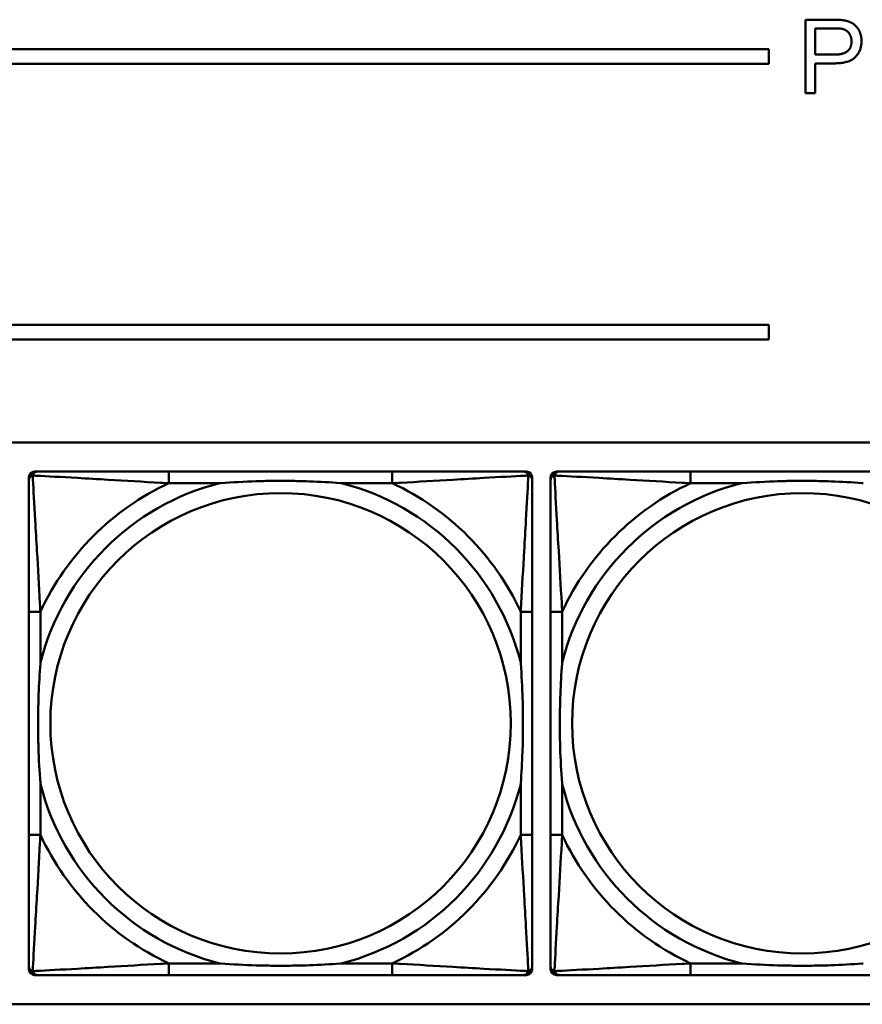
# Model space of a CAD drawing. Header units: inches. Extents: x 9.4 to 55.3, y 0.3 to 33.1.
# Tile 47 of 173: x 21.8 to 23, y 10.7 to 12. Entities that reach past the tile are written whole.
import ezdxf

# ---------------------------------------------------------------- set-up
doc = ezdxf.new("R2010")
doc.units = ezdxf.units.IN
doc.header["$MEASUREMENT"] = 0
doc.layers.add('Visible Edges(ANSI)', color=7, linetype='Continuous', lineweight=50)
doc.layers.add('Visible Tangent Edges(ANSI)', color=7, linetype='Continuous', lineweight=50)

msp = doc.modelspace()

# ---------------------------------------------------------------- linework, layer by layer
at = {"layer": 'Visible Edges(ANSI)'}
for p, q in [((22.8793, 12.0409), (22.9171, 12.0409)), ((22.8793, 11.9409), (22.8793, 12.0409)), ((22.8926, 11.9934), (22.8926, 12.0291)), ((22.8926, 12.0291), (22.9182, 12.0291)), ((14.6826, 12.001), (22.8296, 12.001)), ((22.8296, 12.001), (22.8296, 11.981)), ((22.9184, 11.9934), (22.8926, 11.9934)), ((22.8296, 11.981), (14.6826, 11.981)), ((22.9183, 11.9815), (22.8926, 11.9815)), ((22.8926, 11.9815), (22.8926, 11.9409)), ((22.8926, 11.9409), (22.8793, 11.9409)), ((14.6826, 11.6256), (22.8296, 11.6256)), ((22.8296, 11.6256), (22.8296, 11.6056)), ((22.8296, 11.6056), (14.6826, 11.6056)), ((14.6826, 11.4656), (31.7766, 11.4656)), ((21.8226, 10.7487), (21.8226, 11.418)), ((21.8304, 11.4259), (21.8344, 11.4259)), ((22.317, 11.4259), (22.0131, 11.4259)), ((22.4958, 11.4259), (22.4997, 11.4259)), ((22.5076, 11.418), (22.5076, 11.4141)), ((22.5326, 10.7487), (22.5326, 11.418)), ((22.5404, 11.4259), (22.5444, 11.4259)), ((23.027, 11.4259), (22.7231, 11.4259)), ((21.8226, 11.2353), (21.8226, 10.9314)), ((22.5076, 10.9314), (22.5076, 11.2353)), ((22.5326, 11.2353), (22.5326, 10.9314)), ((22.5076, 10.7527), (22.5076, 10.7487)), ((22.4997, 10.7408), (21.8304, 10.7408)), ((22.0131, 10.7408), (22.317, 10.7408)), ((23.2097, 10.7408), (22.5404, 10.7408)), ((22.7231, 10.7408), (23.027, 10.7408)), ((31.7766, 10.701), (14.6826, 10.701))]:
    msp.add_line(p, q, dxfattribs=at)
for centre, radius, start, end in [((21.8304, 11.418), 0.00787, 90, 180), ((21.8344, 11.4141), 0.0118, 90, 180), ((22.4958, 11.4141), 0.0118, 0, 90), ((22.4997, 11.418), 0.00787, 0, 90), ((22.5404, 11.418), 0.00787, 90, 180), ((22.5444, 11.4141), 0.0118, 90, 180), ((21.8344, 10.7527), 0.0118, 180, 270), ((21.8304, 10.7487), 0.00787, 180, 270), ((22.4958, 10.7527), 0.0118, 270, 360), ((22.4997, 10.7487), 0.00787, 270, 0), ((22.5444, 10.7527), 0.0118, 180, 270), ((22.5404, 10.7487), 0.00787, 180, 270)]:
    msp.add_arc(centre, radius, start, end, dxfattribs=at)
for points in [[(22.9171, 12.0409), (22.927, 12.0409), (22.9323, 12.0399)], [(22.9323, 12.0399), (22.9397, 12.0387), (22.9496, 12.0318), (22.9557, 12.0194), (22.9557, 12.012)], [(22.9182, 12.0291), (22.9272, 12.0291), (22.9305, 12.0282)], [(22.9305, 12.0282), (22.9357, 12.0268), (22.9421, 12.0178), (22.9421, 12.0116)], [(22.9557, 12.012), (22.9557, 11.9992), (22.9395, 11.9815), (22.9183, 11.9815)], [(22.9421, 12.0116), (22.9421, 12.0029), (22.9313, 11.9934), (22.9184, 11.9934)]]:
    msp.add_open_spline(points, degree=2, dxfattribs=at)
for points, knots in [([(22.0131, 11.4259), (22.0095, 11.4259), (22.006, 11.4259), (22.0024, 11.4259), (21.9692, 11.4259), (21.9355, 11.4259), (21.9046, 11.4259), (21.8776, 11.4259), (21.8521, 11.4259), (21.8387, 11.4259), (21.837, 11.4259), (21.8356, 11.4259), (21.8344, 11.4259)], [0, 0, 0, 0, 0.0272471, 0.0272471, 0.0272471, 0.2790553, 0.2790553, 0.2790553, 0.4988354, 0.4988354, 0.4988354, 0.5252205, 0.5252205, 0.5252205, 0.5252205]), ([(22.4958, 11.4259), (22.4809, 11.4259), (22.4393, 11.4259), (22.3987, 11.4259), (22.3721, 11.4259), (22.3443, 11.4259), (22.317, 11.4259)], [-0.5252205, -0.5252205, -0.5252205, -0.5252205, -0.20743, -0.20743, -0.20743, 0, 0, 0, 0]), ([(22.7231, 11.4259), (22.7195, 11.4259), (22.716, 11.4259), (22.7124, 11.4259), (22.6792, 11.4259), (22.6455, 11.4259), (22.6146, 11.4259), (22.5876, 11.4259), (22.5621, 11.4259), (22.5487, 11.4259), (22.547, 11.4259), (22.5456, 11.4259), (22.5444, 11.4259)], [0, 0, 0, 0, 0.0272471, 0.0272471, 0.0272471, 0.2790553, 0.2790553, 0.2790553, 0.4988354, 0.4988354, 0.4988354, 0.5252205, 0.5252205, 0.5252205, 0.5252205]), ([(21.8226, 11.4141), (21.8226, 11.3992), (21.8226, 11.3576), (21.8226, 11.3169), (21.8226, 11.2904), (21.8226, 11.2625), (21.8226, 11.2353)], [-0.5252205, -0.5252205, -0.5252205, -0.5252205, -0.20743, -0.20743, -0.20743, 0, 0, 0, 0]), ([(22.0823, 11.4101), (22.0828, 11.4102), (22.0832, 11.4102), (22.0997, 11.4114), (22.1158, 11.4123), (22.1387, 11.413), (22.1454, 11.4132), (22.1546, 11.4133), (22.1571, 11.4133), (22.1612, 11.4133), (22.1628, 11.4133), (22.1659, 11.4133), (22.1674, 11.4133), (22.171, 11.4133), (22.173, 11.4133), (22.1792, 11.4132), (22.1833, 11.4132), (22.1931, 11.413), (22.1987, 11.4128), (22.2184, 11.4121), (22.2325, 11.4113), (22.247, 11.4102), (22.2474, 11.4102), (22.2478, 11.4101)], [-0.416114, -0.416114, -0.416114, -0.416114, -0.4127691, -0.4127691, -0.2896446, -0.2896446, -0.2388934, -0.2388934, -0.2201881, -0.2201881, -0.2080204, -0.2080204, -0.196499, -0.196499, -0.1809939, -0.1809939, -0.149741, -0.149741, -0.1073162, -0.1073162, 0, 0, 0.0033356, 0.0033356, 0.0033356, 0.0033356]), ([(22.5076, 11.2353), (22.5076, 11.2389), (22.5076, 11.2425), (22.5076, 11.2461), (22.5076, 11.2793), (22.5076, 11.313), (22.5076, 11.3439), (22.5076, 11.3708), (22.5076, 11.3964), (22.5076, 11.4098), (22.5076, 11.4114), (22.5076, 11.4128), (22.5076, 11.4141)], [0, 0, 0, 0, 0.0272471, 0.0272471, 0.0272471, 0.2790553, 0.2790553, 0.2790553, 0.4988354, 0.4988354, 0.4988354, 0.5252205, 0.5252205, 0.5252205, 0.5252205]), ([(22.5326, 11.4141), (22.5326, 11.3992), (22.5326, 11.3576), (22.5326, 11.3169), (22.5326, 11.2904), (22.5326, 11.2625), (22.5326, 11.2353)], [-0.5252205, -0.5252205, -0.5252205, -0.5252205, -0.20743, -0.20743, -0.20743, 0, 0, 0, 0]), ([(22.7923, 11.4101), (22.7928, 11.4102), (22.7932, 11.4102), (22.8097, 11.4114), (22.8258, 11.4123), (22.8487, 11.413), (22.8554, 11.4132), (22.8646, 11.4133), (22.8671, 11.4133), (22.8712, 11.4133), (22.8728, 11.4133), (22.8759, 11.4133), (22.8774, 11.4133), (22.881, 11.4133), (22.883, 11.4133), (22.8892, 11.4132), (22.8933, 11.4132), (22.9031, 11.413), (22.9087, 11.4128), (22.9284, 11.4121), (22.9425, 11.4113), (22.957, 11.4102), (22.9574, 11.4102), (22.9578, 11.4101)], [-0.416114, -0.416114, -0.416114, -0.416114, -0.4127691, -0.4127691, -0.2896446, -0.2896446, -0.2388934, -0.2388934, -0.2201881, -0.2201881, -0.2080204, -0.2080204, -0.196499, -0.196499, -0.1809939, -0.1809939, -0.149741, -0.149741, -0.1073162, -0.1073162, 0, 0, 0.0033356, 0.0033356, 0.0033356, 0.0033356]), ([(21.8383, 11.0006), (21.8383, 11.0011), (21.8383, 11.0015), (21.837, 11.018), (21.8361, 11.0341), (21.8354, 11.057), (21.8353, 11.0637), (21.8352, 11.0729), (21.8352, 11.0754), (21.8351, 11.0794), (21.8351, 11.081), (21.8351, 11.0842), (21.8351, 11.0857), (21.8352, 11.0893), (21.8352, 11.0913), (21.8352, 11.0975), (21.8353, 11.1016), (21.8355, 11.1114), (21.8357, 11.117), (21.8364, 11.1367), (21.8372, 11.1508), (21.8383, 11.1652), (21.8383, 11.1657), (21.8383, 11.1661)], [-0.416114, -0.416114, -0.416114, -0.416114, -0.4127691, -0.4127691, -0.2896446, -0.2896446, -0.2388934, -0.2388934, -0.2201881, -0.2201881, -0.2080204, -0.2080204, -0.196499, -0.196499, -0.1809939, -0.1809939, -0.149741, -0.149741, -0.1073162, -0.1073162, 0, 0, 0.0033356, 0.0033356, 0.0033356, 0.0033356]), ([(22.4919, 11.1661), (22.4919, 11.1657), (22.4919, 11.1652), (22.4932, 11.1487), (22.494, 11.1327), (22.4947, 11.1097), (22.4949, 11.103), (22.495, 11.0938), (22.495, 11.0914), (22.495, 11.0873), (22.495, 11.0857), (22.495, 11.0826), (22.495, 11.081), (22.495, 11.0775), (22.495, 11.0754), (22.4949, 11.0692), (22.4949, 11.0651), (22.4947, 11.0554), (22.4945, 11.0498), (22.4938, 11.03), (22.493, 11.016), (22.4919, 11.0015), (22.4919, 11.0011), (22.4919, 11.0006)], [-0.416114, -0.416114, -0.416114, -0.416114, -0.4127691, -0.4127691, -0.2896446, -0.2896446, -0.2388934, -0.2388934, -0.2201881, -0.2201881, -0.2080204, -0.2080204, -0.196499, -0.196499, -0.1809939, -0.1809939, -0.149741, -0.149741, -0.1073162, -0.1073162, 0, 0, 0.0033356, 0.0033356, 0.0033356, 0.0033356]), ([(22.5483, 11.0006), (22.5483, 11.0011), (22.5483, 11.0015), (22.547, 11.018), (22.5461, 11.0341), (22.5454, 11.057), (22.5453, 11.0637), (22.5452, 11.0729), (22.5452, 11.0754), (22.5451, 11.0794), (22.5451, 11.081), (22.5451, 11.0842), (22.5451, 11.0857), (22.5452, 11.0893), (22.5452, 11.0913), (22.5452, 11.0975), (22.5453, 11.1016), (22.5455, 11.1114), (22.5457, 11.117), (22.5464, 11.1367), (22.5472, 11.1508), (22.5483, 11.1652), (22.5483, 11.1657), (22.5483, 11.1661)], [-0.416114, -0.416114, -0.416114, -0.416114, -0.4127691, -0.4127691, -0.2896446, -0.2896446, -0.2388934, -0.2388934, -0.2201881, -0.2201881, -0.2080204, -0.2080204, -0.196499, -0.196499, -0.1809939, -0.1809939, -0.149741, -0.149741, -0.1073162, -0.1073162, 0, 0, 0.0033356, 0.0033356, 0.0033356, 0.0033356]), ([(21.8226, 10.9314), (21.8226, 10.9042), (21.8226, 10.8763), (21.8226, 10.8498), (21.8226, 10.8091), (21.8226, 10.7675), (21.8226, 10.7527)], [3.9382945, 3.9382945, 3.9382945, 3.9382945, 4.1457245, 4.1457245, 4.1457245, 4.463515, 4.463515, 4.463515, 4.463515]), ([(22.5076, 10.7527), (22.5076, 10.7675), (22.5076, 10.8091), (22.5076, 10.8498), (22.5076, 10.8763), (22.5076, 10.9042), (22.5076, 10.9314)], [-0.5252205, -0.5252205, -0.5252205, -0.5252205, -0.20743, -0.20743, -0.20743, 0, 0, 0, 0]), ([(22.5326, 10.9314), (22.5326, 10.9042), (22.5326, 10.8763), (22.5326, 10.8498), (22.5326, 10.8091), (22.5326, 10.7675), (22.5326, 10.7527)], [3.9382945, 3.9382945, 3.9382945, 3.9382945, 4.1457245, 4.1457245, 4.1457245, 4.463515, 4.463515, 4.463515, 4.463515]), ([(22.2478, 10.7566), (22.2474, 10.7566), (22.247, 10.7565), (22.2325, 10.7554), (22.2184, 10.7546), (22.1987, 10.7539), (22.1931, 10.7538), (22.1833, 10.7536), (22.1792, 10.7535), (22.173, 10.7534), (22.171, 10.7534), (22.1674, 10.7534), (22.1659, 10.7534), (22.1628, 10.7534), (22.1612, 10.7534), (22.1571, 10.7534), (22.1546, 10.7535), (22.1454, 10.7536), (22.1387, 10.7537), (22.1158, 10.7544), (22.0997, 10.7553), (22.0832, 10.7565), (22.0828, 10.7566), (22.0823, 10.7566)], [-0.4149464, -0.4149464, -0.4149464, -0.4149464, -0.41162, -0.41162, -0.3046026, -0.3046026, -0.2622958, -0.2622958, -0.23113, -0.23113, -0.215668, -0.215668, -0.2041787, -0.2041787, -0.1920448, -0.1920448, -0.1733916, -0.1733916, -0.1227817, -0.1227817, 0, 0, 0.0033356, 0.0033356, 0.0033356, 0.0033356]), ([(22.9578, 10.7566), (22.9574, 10.7566), (22.957, 10.7565), (22.9425, 10.7554), (22.9284, 10.7546), (22.9087, 10.7539), (22.9031, 10.7538), (22.8933, 10.7536), (22.8892, 10.7535), (22.883, 10.7534), (22.881, 10.7534), (22.8774, 10.7534), (22.8759, 10.7534), (22.8728, 10.7534), (22.8712, 10.7534), (22.8671, 10.7534), (22.8646, 10.7535), (22.8554, 10.7536), (22.8487, 10.7537), (22.8258, 10.7544), (22.8097, 10.7553), (22.7932, 10.7565), (22.7928, 10.7566), (22.7923, 10.7566)], [-0.4149464, -0.4149464, -0.4149464, -0.4149464, -0.41162, -0.41162, -0.3046026, -0.3046026, -0.2622958, -0.2622958, -0.23113, -0.23113, -0.215668, -0.215668, -0.2041787, -0.2041787, -0.1920448, -0.1920448, -0.1733916, -0.1733916, -0.1227817, -0.1227817, 0, 0, 0.0033356, 0.0033356, 0.0033356, 0.0033356]), ([(21.8344, 10.7408), (21.8493, 10.7408), (21.8909, 10.7408), (21.9315, 10.7408), (21.958, 10.7408), (21.9859, 10.7408), (22.0131, 10.7408)], [-0.5252205, -0.5252205, -0.5252205, -0.5252205, -0.20743, -0.20743, -0.20743, 0, 0, 0, 0]), ([(22.317, 10.7408), (22.3443, 10.7408), (22.3721, 10.7408), (22.3987, 10.7408), (22.4393, 10.7408), (22.4809, 10.7408), (22.4958, 10.7408)], [3.9382945, 3.9382945, 3.9382945, 3.9382945, 4.1457245, 4.1457245, 4.1457245, 4.463515, 4.463515, 4.463515, 4.463515]), ([(22.5444, 10.7408), (22.5593, 10.7408), (22.6009, 10.7408), (22.6415, 10.7408), (22.668, 10.7408), (22.6959, 10.7408), (22.7231, 10.7408)], [-0.5252205, -0.5252205, -0.5252205, -0.5252205, -0.20743, -0.20743, -0.20743, 0, 0, 0, 0])]:
    msp.add_open_spline(points, degree=3, knots=knots, dxfattribs=at)
at = {"layer": 'Visible Tangent Edges(ANSI)'}
for p, q in [((22.0131, 11.4259), (22.0131, 11.4101)), ((22.317, 11.4259), (22.317, 11.4101)), ((22.7231, 11.4259), (22.7231, 11.4101)), ((22.0131, 11.4101), (22.0823, 11.4101)), ((22.2478, 11.4101), (22.317, 11.4101)), ((22.7231, 11.4101), (22.7923, 11.4101)), ((21.8383, 11.2353), (21.8226, 11.2353)), ((21.8383, 11.1661), (21.8383, 11.2353)), ((22.5076, 11.2353), (22.4919, 11.2353)), ((22.4919, 11.2353), (22.4919, 11.1661)), ((22.5483, 11.2353), (22.5326, 11.2353)), ((22.5483, 11.1661), (22.5483, 11.2353)), ((21.8383, 10.9314), (21.8383, 11.0006)), ((22.4919, 11.0006), (22.4919, 10.9314)), ((22.5483, 10.9314), (22.5483, 11.0006)), ((21.8383, 10.9314), (21.8226, 10.9314)), ((22.5076, 10.9314), (22.4919, 10.9314)), ((22.5483, 10.9314), (22.5326, 10.9314)), ((22.0131, 10.7566), (22.0131, 10.7408)), ((22.0823, 10.7566), (22.0131, 10.7566)), ((22.317, 10.7566), (22.2478, 10.7566)), ((22.317, 10.7566), (22.317, 10.7408)), ((22.7231, 10.7566), (22.7231, 10.7408)), ((22.7923, 10.7566), (22.7231, 10.7566))]:
    msp.add_line(p, q, dxfattribs=at)
for centre in [(22.1651, 11.0834), (22.8751, 11.0834)]:
    msp.add_circle(centre, 0.3133, dxfattribs=at)
for centre, radius, start, end in [((22.1651, 11.0834), 0.3371, 104.2103, 165.7897), ((22.1651, 11.0834), 0.3604, 114.9407, 155.0593), ((22.1651, 11.0834), 0.3371, 14.2103, 75.7897), ((22.1651, 11.0834), 0.3604, 24.9407, 65.0593), ((22.8751, 11.0834), 0.3371, 104.2103, 165.7897), ((22.8751, 11.0834), 0.3604, 114.9407, 155.0593), ((22.1651, 11.0834), 0.3371, 194.2103, 255.7897), ((22.1651, 11.0834), 0.3371, 284.2103, 345.7897), ((22.8751, 11.0834), 0.3371, 194.2103, 255.7897), ((22.1651, 11.0834), 0.3604, 204.9407, 245.0593), ((22.1651, 11.0834), 0.3604, 294.9407, 335.0593), ((22.8751, 11.0834), 0.3604, 204.9407, 245.0593)]:
    msp.add_arc(centre, radius, start, end, dxfattribs=at)
for points, knots in [([(21.8226, 11.4141), (21.8226, 11.4147), (21.8226, 11.4152), (21.8229, 11.4162), (21.823, 11.4167), (21.8234, 11.4173), (21.8235, 11.4176), (21.8238, 11.4179), (21.8239, 11.4181), (21.8242, 11.4185), (21.8245, 11.4187), (21.8252, 11.4193), (21.8257, 11.4197), (21.8267, 11.4202), (21.8273, 11.4204), (21.8279, 11.4206)], [-0.02627331, -0.02627331, -0.02627331, -0.02627331, -0.02158775, -0.02158775, -0.01736415, -0.01736415, -0.0147244, -0.0147244, -0.01307456, -0.01307456, -0.00977487, -0.00977487, -0.00449537, -0.00449537, 0.00012419, 0.00012419, 0.00012419, 0.00012419]), ([(21.8279, 11.4206), (21.828, 11.4212), (21.8282, 11.4217), (21.8288, 11.4228), (21.8291, 11.4233), (21.8297, 11.424), (21.83, 11.4242), (21.8304, 11.4246), (21.8305, 11.4247), (21.8309, 11.4249), (21.8311, 11.4251), (21.8318, 11.4254), (21.8322, 11.4256), (21.8332, 11.4258), (21.8338, 11.4259), (21.8344, 11.4259)], [-0.00012419, -0.00012419, -0.00012419, -0.00012419, 0.00449537, 0.00449537, 0.00977487, 0.00977487, 0.01307456, 0.01307456, 0.0147244, 0.0147244, 0.01736415, 0.01736415, 0.02158775, 0.02158775, 0.02627331, 0.02627331, 0.02627331, 0.02627331]), ([(21.8383, 11.2353), (21.8381, 11.2391), (21.8379, 11.2428), (21.8364, 11.2702), (21.835, 11.2944), (21.8327, 11.3322), (21.8319, 11.3463), (21.8299, 11.3815), (21.8289, 11.4016), (21.828, 11.4171), (21.8279, 11.4189), (21.8279, 11.4206)], [0, 0, 0, 0, 0.0278591, 0.0278591, 0.201273, 0.201273, 0.3066357, 0.3066357, 0.475216, 0.475216, 0.5007189, 0.5007189, 0.5007189, 0.5007189]), ([(21.8279, 11.4206), (21.8296, 11.4205), (21.8314, 11.4204), (21.8468, 11.4196), (21.8669, 11.4185), (21.9022, 11.4165), (21.9162, 11.4157), (21.9541, 11.4135), (21.9782, 11.4121), (22.0056, 11.4105), (22.0094, 11.4103), (22.0131, 11.4101)], [-0.5007189, -0.5007189, -0.5007189, -0.5007189, -0.475216, -0.475216, -0.3066357, -0.3066357, -0.201273, -0.201273, -0.0278591, -0.0278591, 0, 0, 0, 0]), ([(22.317, 11.4101), (22.3208, 11.4103), (22.3246, 11.4105), (22.3519, 11.4121), (22.3761, 11.4135), (22.4139, 11.4157), (22.428, 11.4165), (22.4632, 11.4185), (22.4834, 11.4196), (22.4988, 11.4204), (22.5006, 11.4205), (22.5023, 11.4206)], [0, 0, 0, 0, 0.0278591, 0.0278591, 0.201273, 0.201273, 0.3066357, 0.3066357, 0.475216, 0.475216, 0.5007189, 0.5007189, 0.5007189, 0.5007189]), ([(22.5023, 11.4206), (22.5022, 11.4189), (22.5021, 11.4171), (22.5013, 11.4016), (22.5002, 11.3815), (22.4982, 11.3463), (22.4974, 11.3322), (22.4952, 11.2944), (22.4938, 11.2702), (22.4923, 11.2428), (22.4921, 11.2391), (22.4919, 11.2353)], [-0.5007189, -0.5007189, -0.5007189, -0.5007189, -0.475216, -0.475216, -0.3066357, -0.3066357, -0.201273, -0.201273, -0.0278591, -0.0278591, 0, 0, 0, 0]), ([(22.4958, 11.4259), (22.4964, 11.4259), (22.497, 11.4258), (22.4979, 11.4256), (22.4984, 11.4254), (22.499, 11.4251), (22.4993, 11.4249), (22.4997, 11.4247), (22.4998, 11.4246), (22.5002, 11.4242), (22.5004, 11.424), (22.5011, 11.4233), (22.5014, 11.4228), (22.5019, 11.4217), (22.5021, 11.4212), (22.5023, 11.4206)], [-0.02627331, -0.02627331, -0.02627331, -0.02627331, -0.02158775, -0.02158775, -0.01736415, -0.01736415, -0.0147244, -0.0147244, -0.01307456, -0.01307456, -0.00977487, -0.00977487, -0.00449537, -0.00449537, 0.00012419, 0.00012419, 0.00012419, 0.00012419]), ([(22.5023, 11.4206), (22.5029, 11.4204), (22.5034, 11.4202), (22.5045, 11.4197), (22.505, 11.4193), (22.5057, 11.4187), (22.5059, 11.4185), (22.5063, 11.4181), (22.5064, 11.4179), (22.5066, 11.4176), (22.5068, 11.4173), (22.5071, 11.4167), (22.5073, 11.4162), (22.5075, 11.4152), (22.5076, 11.4147), (22.5076, 11.4141)], [-0.00012419, -0.00012419, -0.00012419, -0.00012419, 0.00449537, 0.00449537, 0.00977487, 0.00977487, 0.01307456, 0.01307456, 0.0147244, 0.0147244, 0.01736415, 0.01736415, 0.02158775, 0.02158775, 0.02627331, 0.02627331, 0.02627331, 0.02627331]), ([(22.5326, 11.4141), (22.5326, 11.4147), (22.5326, 11.4152), (22.5329, 11.4162), (22.533, 11.4167), (22.5334, 11.4173), (22.5335, 11.4176), (22.5338, 11.4179), (22.5339, 11.4181), (22.5342, 11.4185), (22.5345, 11.4187), (22.5352, 11.4193), (22.5357, 11.4197), (22.5367, 11.4202), (22.5373, 11.4204), (22.5379, 11.4206)], [-0.02627331, -0.02627331, -0.02627331, -0.02627331, -0.02158775, -0.02158775, -0.01736415, -0.01736415, -0.0147244, -0.0147244, -0.01307456, -0.01307456, -0.00977487, -0.00977487, -0.00449537, -0.00449537, 0.00012419, 0.00012419, 0.00012419, 0.00012419]), ([(22.5379, 11.4206), (22.538, 11.4212), (22.5382, 11.4217), (22.5388, 11.4228), (22.5391, 11.4233), (22.5397, 11.424), (22.54, 11.4242), (22.5404, 11.4246), (22.5405, 11.4247), (22.5409, 11.4249), (22.5411, 11.4251), (22.5418, 11.4254), (22.5422, 11.4256), (22.5432, 11.4258), (22.5438, 11.4259), (22.5444, 11.4259)], [-0.00012419, -0.00012419, -0.00012419, -0.00012419, 0.00449537, 0.00449537, 0.00977487, 0.00977487, 0.01307456, 0.01307456, 0.0147244, 0.0147244, 0.01736415, 0.01736415, 0.02158775, 0.02158775, 0.02627331, 0.02627331, 0.02627331, 0.02627331]), ([(22.5483, 11.2353), (22.5481, 11.2391), (22.5479, 11.2428), (22.5464, 11.2702), (22.545, 11.2944), (22.5427, 11.3322), (22.5419, 11.3463), (22.5399, 11.3815), (22.5389, 11.4016), (22.538, 11.4171), (22.5379, 11.4189), (22.5379, 11.4206)], [0, 0, 0, 0, 0.0278591, 0.0278591, 0.201273, 0.201273, 0.3066357, 0.3066357, 0.475216, 0.475216, 0.5007189, 0.5007189, 0.5007189, 0.5007189]), ([(22.5379, 11.4206), (22.5396, 11.4205), (22.5414, 11.4204), (22.5568, 11.4196), (22.5769, 11.4185), (22.6122, 11.4165), (22.6262, 11.4157), (22.6641, 11.4135), (22.6882, 11.4121), (22.7156, 11.4105), (22.7194, 11.4103), (22.7231, 11.4101)], [-0.5007189, -0.5007189, -0.5007189, -0.5007189, -0.475216, -0.475216, -0.3066357, -0.3066357, -0.201273, -0.201273, -0.0278591, -0.0278591, 0, 0, 0, 0]), ([(21.8279, 10.7461), (21.8279, 10.7478), (21.828, 10.7497), (21.8289, 10.7651), (21.8299, 10.7852), (21.8319, 10.8204), (21.8327, 10.8345), (21.835, 10.8723), (21.8364, 10.8965), (21.8379, 10.9239), (21.8381, 10.9277), (21.8383, 10.9314)], [-4.4390134, -4.4390134, -4.4390134, -4.4390134, -4.4135105, -4.4135105, -4.2449302, -4.2449302, -4.1395675, -4.1395675, -3.9661536, -3.9661536, -3.9382945, -3.9382945, -3.9382945, -3.9382945]), ([(22.4919, 10.9314), (22.4921, 10.9277), (22.4923, 10.9239), (22.4938, 10.8965), (22.4952, 10.8723), (22.4974, 10.8345), (22.4982, 10.8204), (22.5002, 10.7852), (22.5013, 10.7651), (22.5021, 10.7497), (22.5022, 10.7478), (22.5023, 10.7461)], [0, 0, 0, 0, 0.0278591, 0.0278591, 0.201273, 0.201273, 0.3066357, 0.3066357, 0.475216, 0.475216, 0.5007189, 0.5007189, 0.5007189, 0.5007189]), ([(22.5379, 10.7461), (22.5379, 10.7478), (22.538, 10.7497), (22.5389, 10.7651), (22.5399, 10.7852), (22.5419, 10.8204), (22.5427, 10.8345), (22.545, 10.8723), (22.5464, 10.8965), (22.5479, 10.9239), (22.5481, 10.9277), (22.5483, 10.9314)], [-4.4390134, -4.4390134, -4.4390134, -4.4390134, -4.4135105, -4.4135105, -4.2449302, -4.2449302, -4.1395675, -4.1395675, -3.9661536, -3.9661536, -3.9382945, -3.9382945, -3.9382945, -3.9382945]), ([(21.8279, 10.7461), (21.8273, 10.7463), (21.8267, 10.7465), (21.8257, 10.7471), (21.8252, 10.7474), (21.8245, 10.748), (21.8242, 10.7483), (21.8239, 10.7487), (21.8238, 10.7488), (21.8235, 10.7492), (21.8234, 10.7494), (21.823, 10.7501), (21.8229, 10.7505), (21.8226, 10.7515), (21.8226, 10.752), (21.8226, 10.7527)], [-0.00012419, -0.00012419, -0.00012419, -0.00012419, 0.00449537, 0.00449537, 0.00977487, 0.00977487, 0.01307456, 0.01307456, 0.0147244, 0.0147244, 0.01736415, 0.01736415, 0.02158775, 0.02158775, 0.02627331, 0.02627331, 0.02627331, 0.02627331]), ([(22.0131, 10.7566), (22.0094, 10.7564), (22.0056, 10.7562), (21.9782, 10.7547), (21.9541, 10.7532), (21.9162, 10.751), (21.9022, 10.7502), (21.8669, 10.7482), (21.8468, 10.7471), (21.8314, 10.7463), (21.8296, 10.7462), (21.8279, 10.7461)], [0, 0, 0, 0, 0.0278591, 0.0278591, 0.201273, 0.201273, 0.3066357, 0.3066357, 0.475216, 0.475216, 0.5007189, 0.5007189, 0.5007189, 0.5007189]), ([(22.5023, 10.7461), (22.5006, 10.7462), (22.4988, 10.7463), (22.4834, 10.7471), (22.4632, 10.7482), (22.428, 10.7502), (22.4139, 10.751), (22.3761, 10.7532), (22.3519, 10.7547), (22.3246, 10.7562), (22.3208, 10.7564), (22.317, 10.7566)], [-4.4390134, -4.4390134, -4.4390134, -4.4390134, -4.4135105, -4.4135105, -4.2449302, -4.2449302, -4.1395675, -4.1395675, -3.9661536, -3.9661536, -3.9382945, -3.9382945, -3.9382945, -3.9382945]), ([(22.5076, 10.7527), (22.5076, 10.752), (22.5075, 10.7515), (22.5073, 10.7505), (22.5071, 10.7501), (22.5068, 10.7494), (22.5066, 10.7492), (22.5064, 10.7488), (22.5063, 10.7487), (22.5059, 10.7483), (22.5057, 10.748), (22.505, 10.7474), (22.5045, 10.7471), (22.5034, 10.7465), (22.5029, 10.7463), (22.5023, 10.7461)], [-0.02627331, -0.02627331, -0.02627331, -0.02627331, -0.02158775, -0.02158775, -0.01736415, -0.01736415, -0.0147244, -0.0147244, -0.01307456, -0.01307456, -0.00977487, -0.00977487, -0.00449537, -0.00449537, 0.00012419, 0.00012419, 0.00012419, 0.00012419]), ([(22.5379, 10.7461), (22.5373, 10.7463), (22.5367, 10.7465), (22.5357, 10.7471), (22.5352, 10.7474), (22.5345, 10.748), (22.5342, 10.7483), (22.5339, 10.7487), (22.5338, 10.7488), (22.5335, 10.7492), (22.5334, 10.7494), (22.533, 10.7501), (22.5329, 10.7505), (22.5326, 10.7515), (22.5326, 10.752), (22.5326, 10.7527)], [-0.00012419, -0.00012419, -0.00012419, -0.00012419, 0.00449537, 0.00449537, 0.00977487, 0.00977487, 0.01307456, 0.01307456, 0.0147244, 0.0147244, 0.01736415, 0.01736415, 0.02158775, 0.02158775, 0.02627331, 0.02627331, 0.02627331, 0.02627331]), ([(22.7231, 10.7566), (22.7194, 10.7564), (22.7156, 10.7562), (22.6882, 10.7547), (22.6641, 10.7532), (22.6262, 10.751), (22.6122, 10.7502), (22.5769, 10.7482), (22.5568, 10.7471), (22.5414, 10.7463), (22.5396, 10.7462), (22.5379, 10.7461)], [0, 0, 0, 0, 0.0278591, 0.0278591, 0.201273, 0.201273, 0.3066357, 0.3066357, 0.475216, 0.475216, 0.5007189, 0.5007189, 0.5007189, 0.5007189]), ([(21.8344, 10.7408), (21.8338, 10.7408), (21.8332, 10.7409), (21.8322, 10.7412), (21.8318, 10.7413), (21.8311, 10.7417), (21.8309, 10.7418), (21.8305, 10.7421), (21.8304, 10.7422), (21.83, 10.7425), (21.8297, 10.7428), (21.8291, 10.7435), (21.8288, 10.744), (21.8282, 10.745), (21.828, 10.7455), (21.8279, 10.7461)], [-0.02627331, -0.02627331, -0.02627331, -0.02627331, -0.02158775, -0.02158775, -0.01736415, -0.01736415, -0.0147244, -0.0147244, -0.01307456, -0.01307456, -0.00977487, -0.00977487, -0.00449537, -0.00449537, 0.00012419, 0.00012419, 0.00012419, 0.00012419]), ([(22.5023, 10.7461), (22.5021, 10.7455), (22.5019, 10.745), (22.5014, 10.744), (22.5011, 10.7435), (22.5004, 10.7428), (22.5002, 10.7425), (22.4998, 10.7422), (22.4997, 10.7421), (22.4993, 10.7418), (22.499, 10.7417), (22.4984, 10.7413), (22.4979, 10.7412), (22.497, 10.7409), (22.4964, 10.7408), (22.4958, 10.7408)], [-0.00012419, -0.00012419, -0.00012419, -0.00012419, 0.00449537, 0.00449537, 0.00977487, 0.00977487, 0.01307456, 0.01307456, 0.0147244, 0.0147244, 0.01736415, 0.01736415, 0.02158775, 0.02158775, 0.02627331, 0.02627331, 0.02627331, 0.02627331]), ([(22.5444, 10.7408), (22.5438, 10.7408), (22.5432, 10.7409), (22.5422, 10.7412), (22.5418, 10.7413), (22.5411, 10.7417), (22.5409, 10.7418), (22.5405, 10.7421), (22.5404, 10.7422), (22.54, 10.7425), (22.5397, 10.7428), (22.5391, 10.7435), (22.5388, 10.744), (22.5382, 10.745), (22.538, 10.7455), (22.5379, 10.7461)], [-0.02627331, -0.02627331, -0.02627331, -0.02627331, -0.02158775, -0.02158775, -0.01736415, -0.01736415, -0.0147244, -0.0147244, -0.01307456, -0.01307456, -0.00977487, -0.00977487, -0.00449537, -0.00449537, 0.00012419, 0.00012419, 0.00012419, 0.00012419])]:
    msp.add_open_spline(points, degree=3, knots=knots, dxfattribs=at)

doc.saveas('drawing.dxf')
